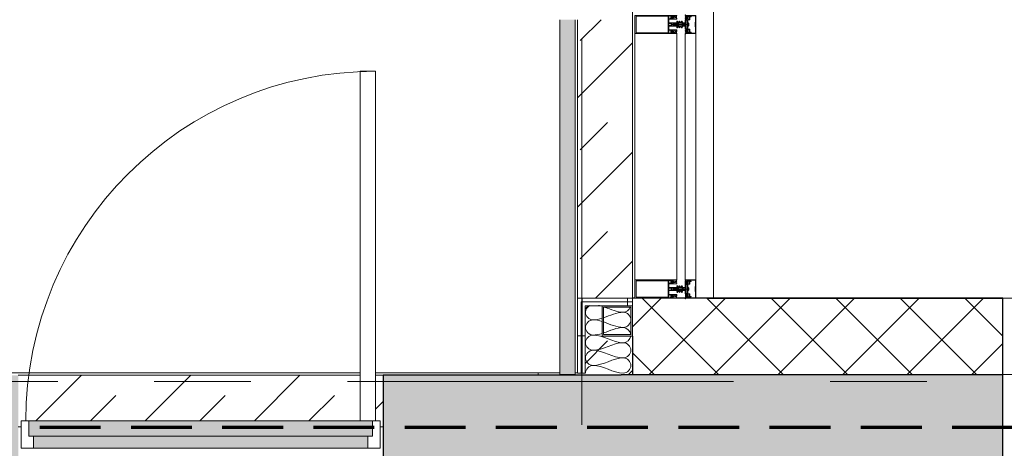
# Model space of a CAD drawing. Header units: millimetres. Extents: x -2764 to 55441, y -2158 to 22251.
# Tile 50 of 70: x 28151 to 31389, y 7280 to 8690. Entities that reach past the tile are written whole.
import ezdxf

# ---------------------------------------------------------------- set-up
doc = ezdxf.new("R2010")
doc.units = ezdxf.units.MM
doc.linetypes.add('EST_Dash_2_1_', pattern=[300, 200, -100])
doc.linetypes.add('Grid Line 1_2_', pattern=[2222.5, 1270, -317.5, 317.5, -317.5])
for name, color, linetype, lineweight in [('_Beyond_', 7, 'Continuous', 9), ('Common Edges', 7, 'Continuous', 9), ('Curtain Panels', 7, 'Continuous', 9), ('Curtain Panels-1', 7, 'Continuous', 18), ('Curtain Wall Mullions', 7, 'Continuous', 9), ('Detail Items', 7, 'Continuous', 9), ('Doors', 7, 'Continuous', 9), ('Doors-2', 7, 'Continuous', 18), ('Generic Models', 7, 'Continuous', 9), ('Grids-1', 7, 'Grid Line 1_2_', 9), ('Insulation Batting Lines', 7, 'Continuous', 9), ('Plan Swing', 7, 'Continuous', 9), ('Railings', 7, 'Continuous', 9), ('Rails', 7, 'Continuous', 9), ('Thin Lines', 7, 'Continuous', 9), ('Walls', 7, 'Continuous', 9), ('Walls-1', 7, 'Continuous', 25)]:
    doc.layers.add(name, color=color, linetype=linetype, lineweight=lineweight)
for name, color, linetype, lineweight, true_color in [('Color Fill-1', 7, 'Continuous', 9, 0xba7474), ('Color Fill-2', 9, 'Continuous', 9, 0x808080), ('Cut Pattern-2', 7, 'Continuous', 9, 0x787878), ('Cut Pattern-4', 9, 'Continuous', 9, 0x808080), ('Detail Items-2', 9, 'Continuous', 9, 0x808080), ('Doors-1', 7, 'Continuous', 9, 0x7da2b7), ('Railings-1', 7, 'Continuous', 9, 0xbd9e5e), ('SMA_Tuletõkkesektsioon', 1, 'EST_Dash_2_1_', 70, 0xff0000)]:
    doc.layers.add(name, color=color, linetype=linetype, lineweight=lineweight, true_color=true_color)
pattern_1 = [(0, (0, 0), (0, 150), []), (90, (0, 0), (-150, 9e-15), [])]

# ---------------------------------------------------------------- blocks, each defined once
blk = doc.blocks.new('SMA_D01_ 1-poolne - SU-P-08 - 1200x2100 EI 3 korrus-2306347-3 Korruse põrandate  plaan')
at = {"layer": 'Doors-1'}
for points in [[(565, -40), (565, 10), (-565, 10), (-565, -40), (550, -40)], [(-7.9, -80), (550, -80), (550, -40), (-550, -40), (-550, -80), (-538, -80)]]:
    blk.add_hatch(color=256, dxfattribs=at).paths.add_polyline_path(points, flags=0)
at = {"layer": 'Doors'}
for p, q in [((525, 10), (-565, 10)), ((-550, -40), (550, -40)), ((550, -80), (-550, -80))]:
    blk.add_line(p, q, dxfattribs=at)
at = {"layer": 'Doors-2'}
for p, q in [((575, 1160), (525, 1160)), ((525, 1160), (525, 10)), ((575, 10), (575, 1160)), ((-565, 10), (-590, 10)), ((-590, 10), (-590, -80)), ((-565, -40), (-565, 10)), ((525, 10), (575, 10)), ((565, 10), (565, -40)), ((590, 10), (575, 10)), ((590, -80), (590, 10)), ((-550, -40), (-565, -40)), ((-550, -80), (-550, -40)), ((565, -40), (550, -40)), ((550, -40), (550, -80)), ((-590, -80), (-550, -80)), ((550, -80), (590, -80))]:
    blk.add_line(p, q, dxfattribs=at)
at = {"layer": 'Plan Swing'}
blk.add_arc((575, 10), 1150, 90, 180, dxfattribs=at)
blk = doc.blocks.new('System Panel - Glazed-1985320-3 Korruse põrandate  plaan')
at = {"layer": 'Curtain Panels-1'}
for p, q in [((405, 28), (-405, 28)), ((-405, 0), (405, 0))]:
    blk.add_line(p, q, dxfattribs=at)
blk = doc.blocks.new('Rectangular Mullion - HI_CovCap-30mm_Mull-125mm-V8-3 Korruse põrandate  plaan')
at = {"layer": 'Detail Items'}
for p, q in [((-30, 164.5), (-30, 151)), ((28.5, 166), (-28.5, 166)), ((30, 151), (30, 164.5)), ((-30, 157.9), (-30, 58.6)), ((-26.9, 157.9), (-26.9, 58.6)), ((26.9, 157.9), (26.9, 58.6)), ((30, 157.9), (30, 58.6)), ((-27.3, 40.8), (-27.9, 40.8)), ((-27.9, 40.2), (-26.6, 40.2)), ((-26.8, 44.5), (-27.6, 43.5)), ((-27.3, 39.6), (-27.6, 39.1)), ((-27.2, 46.3), (-26.2, 47.4)), ((-26.2, 42.9), (-26.2, 41.7)), ((-26.2, 32.6), (-26.2, 35.6)), ((-26.1, 39.6), (-26.1, 39.8)), ((-24.5, 43.4), (-25.7, 43.4)), ((-25.7, 41.2), (-25.4, 41.2)), ((-25.5, 39.5), (-25.7, 39.4)), ((-25.5, 47.7), (-22.1, 47.7)), ((-25.2, 41.3), (-24.2, 43)), ((-22.7, 44), (-25, 44)), ((-25, 39.2), (-25, 39.3)), ((-24.3, 39.2), (-24.5, 39.1)), ((-24.2, 37.6), (-23.4, 37.6)), ((-23.8, 39), (-23.9, 39.2)), ((-23.4, 43), (-22.4, 41.3)), ((-23.2, 39.2), (-23.3, 39.1)), ((-21.9, 43.4), (-23.1, 43.4)), ((-22.6, 39.2), (-22.7, 39.3)), ((-22.2, 41.2), (-21.9, 41.2)), ((-22, 39.6), (-22.1, 39.4)), ((-21.5, 39.7), (-21.6, 39.7)), ((-21.4, 47.4), (-20.4, 46.3)), ((-21.4, 41.7), (-21.4, 42.9)), ((-21.4, 35.6), (-21.4, 32.6)), ((-20, 43.5), (-20.8, 44.5)), ((-19.6, 40.8), (-20.3, 40.8)), ((-17.6, 41.5), (-17.6, 53.5)), ((-17.1, 54), (-6.5, 54)), ((-5, 52.5), (-5, 25.5)), ((-3.2, 53.5), (-3.2, 46.1)), ((2.7, 54), (-2.7, 54)), ((-2.7, 45.6), (2.7, 45.6)), ((-1.9, 34.5), (-2.1, 32.8)), ((-0.9, 36.5), (-1.7, 35.1)), ((-1.3, 33.7), (-1.3, 33.8)), ((-1.1, 34.5), (-0.4, 35.6)), ((-0.6, 32.5), (-0.6, 32.4)), ((0.8, 33), (-0.1, 33)), ((0, -6.9), (0, 47.3)), ((0.4, 35.6), (1.1, 34.5)), ((1.7, 35.1), (0.9, 36.5)), ((1.3, 33.8), (1.3, 33.7)), ((2.1, 32.8), (1.9, 34.5)), ((3.2, 46.1), (3.2, 53.5)), ((5, 25.5), (5, 52.5)), ((6.5, 54), (17.1, 54)), ((17.6, 53.5), (17.6, 41.5)), ((19.6, 40.8), (20.3, 40.8)), ((20, 43.5), (20.8, 44.5)), ((20.4, 46.3), (21.4, 47.4)), ((21.4, 41.7), (21.4, 42.9)), ((21.4, 39.7), (21.6, 39.7)), ((21.4, 35.6), (21.4, 32.6)), ((21.9, 43.4), (23.1, 43.4)), ((22.2, 41.2), (21.9, 41.2)), ((22, 39.6), (22.1, 39.4)), ((22.1, 47.7), (25.5, 47.7)), ((23.4, 43), (22.4, 41.3)), ((22.6, 44), (24.9, 44)), ((22.6, 39.2), (22.7, 39.3)), ((23.1, 39.2), (23.2, 39.1)), ((24.2, 37.6), (23.4, 37.6)), ((23.8, 39), (23.8, 39.2)), ((25.2, 41.3), (24.2, 43)), ((24.3, 39.2), (24.5, 39.1)), ((24.5, 43.4), (25.7, 43.4)), ((25, 39.2), (25, 39.3)), ((25.7, 41.2), (25.4, 41.2)), ((25.5, 39.5), (25.7, 39.4)), ((26.1, 39.6), (26.1, 39.8)), ((26.2, 47.4), (27.2, 46.3)), ((26.2, 42.9), (26.2, 41.7)), ((26.2, 32.6), (26.2, 35.6)), ((27.9, 40.2), (26.6, 40.2)), ((26.8, 44.5), (27.6, 43.5)), ((27.3, 40.8), (27.9, 40.8)), ((27.3, 39.6), (27.5, 39.1)), ((-29.8, 29.2), (-28.5, 29.2)), ((-29.8, 28.3), (-29.8, 28.2)), ((-29.6, 28), (-28.9, 28)), ((-28.6, 28.9), (-29.2, 28.9)), ((-28.1, 29.3), (-25.9, 30.3)), ((-22.4, 31.6), (-25.2, 31.6)), ((-23.4, 29), (-23, 28.1)), ((-22.5, 28.1), (-22, 29)), ((-21.3, 29), (-20.8, 28.1)), ((-20.2, 28.1), (-19.8, 29)), ((-19, 29), (-18.6, 28.1)), ((-7.8, 16.2), (-10.4, 17.8)), ((-7.6, 8.9), (-10.4, 10.5)), ((-7.8, 23.5), (-10.3, 25)), ((-9.1, 27.2), (-5.7, 25.2)), ((-9.1, 19.9), (-8.3, 19.4)), ((-9.1, 12.6), (-8.3, 12.1)), ((-7.5, 19.8), (-7.5, 23.1)), ((-7.5, 12.6), (-7.5, 15.8)), ((-5.9, 8.8), (-7.4, 8.8)), ((-5.4, 9.3), (-5.4, 24.8)), ((-5, 1), (-5, 6.7)), ((-4.5, 25), (-3.5, 25)), ((-2.7, 8.4), (-4, 8.4)), ((-3.9, 22), (-3.9, 11)), ((-3.7, 1.7), (-3.7, 6)), ((-3.4, 22.5), (3.4, 22.5)), ((3.4, 10.5), (-3.4, 10.5)), ((-3.3, 23.5), (-1.9, 23.5)), ((-2.7, 7), (-2.1, 7)), ((-2.2, 31), (-2.5, 30.9)), ((-2.5, 30.5), (-2.3, 30.4)), ((-1.7, 9), (-2, 8.7)), ((-1.7, 23.7), (-1.7, 24.9)), ((-1.4, 24.5), (-1.4, 24)), ((-1.4, 7.3), (-0.7, 8)), ((-1.3, 31.1), (0.7, 31.1)), ((0.3, 26.2), (-1.1, 26.2)), ((-1.1, 23.8), (-0.5, 24.2)), ((0.4, 25), (0.2, 25)), ((0.3, 25.3), (0.6, 25.5)), ((0.5, 24.2), (1.4, 23.6)), ((0.6, 32.3), (0.9, 32.3)), ((1, 31.8), (0.7, 32.1)), ((0.7, 8), (1.4, 7.3)), ((2, 8.7), (1.7, 9)), ((1.9, 23.5), (3.3, 23.5)), ((2.1, 7), (2.7, 7)), ((2.4, 30.9), (2.2, 31)), ((2.2, 30.4), (2.4, 30.5)), ((3.3, 8.4), (2.7, 8.4)), ((3.5, 25), (4.5, 25)), ((3.7, 6), (3.7, 1.7)), ((3.9, 11), (3.9, 22)), ((4.3, 22.5), (4.3, 9.4)), ((5.4, 24.8), (5.4, 9.3)), ((5.6, 25.2), (9.1, 27.2)), ((7.4, 8.8), (5.9, 8.8)), ((7.5, 23.1), (7.5, 19.8)), ((7.5, 15.8), (7.5, 12.6)), ((10.4, 10.5), (7.6, 8.9)), ((10.3, 25), (7.7, 23.5)), ((10.4, 17.8), (7.7, 16.2)), ((8.2, 19.4), (9.1, 19.9)), ((8.2, 12.1), (9.1, 12.6)), ((19, 29), (18.5, 28.1)), ((20.2, 28.1), (19.7, 29)), ((21.2, 29), (20.7, 28.1)), ((22.4, 28.1), (21.9, 29)), ((22.4, 31.6), (25.2, 31.6)), ((23.4, 29), (23, 28.1)), ((28.1, 29.3), (25.9, 30.3)), ((29.8, 29.2), (28.5, 29.2)), ((28.5, 28.9), (29.2, 28.9)), ((29.6, 28), (28.9, 28)), ((29.8, 28.3), (29.8, 28.2)), ((-31, 0), (-31.9, 0)), ((-26.5, -14.6), (-28.4, -10.3)), ((-25.4, -15.9), (-28.2, -15.9)), ((-26.8, -0.2), (-27.6, -1.7)), ((-26.3, -10.9), (-25.6, -12.5)), ((-25.7, -1), (-26.2, -0.2)), ((-16, -14.9), (-26, -14.9)), ((-23.8, -4.2), (-25.1, -4.2)), ((-25.1, -4.8), (-24.5, -4.8)), ((-24.6, -0.2), (-25, -1)), ((-24.8, -3.1), (-24.5, -3.6)), ((-24.8, -7.5), (-24, -8.5)), ((-24.6, -13.1), (-18, -13.1)), ((-23.5, -1), (-24, -0.2)), ((-23.4, -6.9), (-23.4, -5.7)), ((-23.3, -3.8), (-23.3, -3.6)), ((-22.4, -0.2), (-22.9, -1)), ((-22.9, -3.4), (-22.7, -3.5)), ((-22.9, -5.2), (-22.6, -5.2)), ((-21.7, -7.4), (-22.9, -7.4)), ((-22.4, -5.4), (-21.4, -7)), ((-22.2, -3.3), (-22.2, -3.2)), ((-22.2, -8), (-19.8, -8)), ((-21.3, -1), (-21.8, -0.2)), ((-21.7, -3.1), (-21.5, -3.2)), ((-21, -3.2), (-21, -3)), ((-20.2, -0.2), (-20.7, -1)), ((-20.6, -7), (-19.6, -5.4)), ((-20.5, -3.1), (-20.4, -3.2)), ((-19.1, -7.4), (-20.3, -7.4)), ((-19.9, -3.3), (-19.8, -3.2)), ((-19.1, -1), (-19.6, -0.2)), ((-19.4, -5.2), (-19.1, -5.2)), ((-19.3, -3.4), (-19.2, -3.6)), ((-18.8, -3.7), (-18.7, -3.7)), ((-18.6, -5.7), (-18.6, -6.9)), ((-18, -0.2), (-18.5, -1)), ((-18, -8.5), (-17.2, -7.5)), ((-17.5, -4.8), (-16.8, -4.8)), ((-17, -1), (-17.4, -0.2)), ((-15.7, -0.2), (-16.2, -1)), ((-14.4, -8.4), (-15.5, -14.5)), ((-5.2, -8.2), (-14.1, -8.2)), ((-0.2, -8.2), (-4.8, -8.2)), ((-4.1, -10.4), (4.1, -10.4)), ((-3.7, 0), (-4, 0)), ((2.3, -11.9), (-2.3, -11.9)), ((4.8, -8.2), (0.3, -8.2)), ((4, 0), (3.6, 0)), ((14.1, -8.2), (5.2, -8.2)), ((15.5, -14.5), (14.4, -8.4)), ((15.7, -0.2), (16.2, -1)), ((26, -14.9), (16, -14.9)), ((17.5, -4.8), (16.8, -4.8)), ((17, -1), (17.4, -0.2)), ((18, -8.5), (17.2, -7.5)), ((18, -0.2), (18.5, -1)), ((18, -13.1), (24.6, -13.1)), ((18.6, -5.7), (18.6, -6.9)), ((18.8, -3.7), (18.7, -3.7)), ((19.1, -1), (19.6, -0.2)), ((19.4, -5.2), (19.1, -5.2)), ((19.1, -7.4), (20.3, -7.4)), ((19.3, -3.4), (19.2, -3.6)), ((20.6, -7), (19.6, -5.4)), ((19.9, -3.3), (19.8, -3.2)), ((22.2, -8), (19.8, -8)), ((20.2, -0.2), (20.7, -1)), ((20.5, -3.1), (20.4, -3.2)), ((21, -3.2), (21, -3)), ((21.3, -1), (21.8, -0.2)), ((22.4, -5.4), (21.4, -7)), ((21.7, -3.1), (21.5, -3.2)), ((21.7, -7.4), (22.9, -7.4)), ((22.2, -3.3), (22.2, -3.2)), ((22.4, -0.2), (22.9, -1)), ((22.9, -5.2), (22.6, -5.2)), ((22.9, -3.4), (22.7, -3.5)), ((23.3, -3.8), (23.3, -3.6)), ((23.4, -6.9), (23.4, -5.7)), ((23.5, -1), (24, -0.2)), ((23.8, -4.2), (25.1, -4.2)), ((24.8, -7.5), (24, -8.5)), ((24.8, -3.1), (24.5, -3.6)), ((25.1, -4.8), (24.5, -4.8)), ((24.6, -0.2), (25, -1)), ((28.2, -15.9), (25.4, -15.9)), ((25.6, -12.5), (26.3, -10.9)), ((25.7, -1), (26.2, -0.2)), ((28.4, -10.3), (26.5, -14.6)), ((26.8, -0.2), (27.6, -1.7)), ((31, 0), (31.9, 0)), ((-23.7, -33.7), (-27.7, -33.7)), ((-27.5, -35), (27.5, -35)), ((27.7, -33.7), (23.7, -33.7))]:
    blk.add_line(p, q, dxfattribs=at)
at = {"layer": 'Detail Items', "flags": 128}
for points in [[(26.9, 151), (26.9, 161.7), (-26.9, 161.7), (-26.9, 151)], [(-30, 61), (-30, 41), (-28.1, 41), (-27.3, 41.8), (-27.3, 42.4), (-28.5, 42.4), (-28.5, 45.1), (-24.1, 45.1)], [(-28.5, 40.8), (-30, 40.8), (-30, 29.4)], [(-24.1, 54), (-28.5, 54), (-28.5, 48.3), (-27.3, 48.3), (-27.3, 47.7), (-28, 47.1)], [(-27.5, 43.1), (-27, 42.8), (-27, 42.7)], [(-26.9, 61), (-26.9, 56.3), (26.9, 56.3), (26.9, 61)], [(-19.7, 47.1), (-20.3, 47.7), (-20.3, 48.3), (-19.1, 48.3), (-19.1, 54), (-23.6, 54)], [(-23.6, 45.1), (-19.1, 45.1), (-19.1, 42.4), (-20.3, 42.4), (-20.3, 41.8), (-19.5, 41), (-18.1, 41)], [(-21.1, 40.2), (-19.8, 40.1), (-21, 40.1), (-21, 39.9)], [(-20.6, 42.7), (-20.6, 42.8), (-20.1, 43.1)], [(-18, 28.1), (-17.6, 28.9), (-17.6, 40.8), (-19, 40.8)], [(-2.5, 26), (-2.5, 26.9), (-2, 27.2), (-2, 28.5), (-2.5, 28.7), (-2, 29), (-2, 30.3), (-2.5, 30.5), (-2, 30.8), (-2, 32.1), (-2.5, 32.3), (-2, 32.6), (-2, 33.9), (-2.5, 34.1), (-2, 34.4), (-2, 35.7), (-2.5, 35.9), (-2, 36.2), (-2, 37.5), (-2.5, 37.7), (-2, 38), (-2, 39.3), (-2.5, 39.5), (-2, 39.8), (-2, 40.8), (-0.9, 42.8)], [(0.9, 42.8), (2, 40.8), (2, 38.9), (2.5, 38.6), (2, 38.3), (2, 37.1), (2.5, 36.8), (2, 36.5), (2, 35.3), (2.5, 35), (2, 34.7), (2, 33.5), (2.5, 33.2), (2, 32.9), (2, 31.7), (2.5, 31.4), (2, 31.1), (2, 29.9), (2.5, 29.6), (2, 29.3), (2, 28.1), (2.5, 27.8), (2, 27.5), (2, 26.3), (2.5, 26)], [(18, 28.1), (17.6, 28.9), (17.6, 40.8), (18.9, 40.8)], [(18.1, 41), (19.5, 41), (20.3, 41.8), (20.3, 42.4), (19.1, 42.4), (19.1, 45.1), (23.5, 45.1)], [(23.5, 54), (19.1, 54), (19.1, 48.3), (20.3, 48.3), (20.3, 47.7), (19.6, 47.1)], [(21, 40.2), (19.7, 40.1), (21, 40.1), (21, 39.9)], [(20.6, 42.7), (20.6, 42.8), (20.1, 43.1)], [(24, 45.1), (28.5, 45.1), (28.5, 42.4), (27.3, 42.4), (27.3, 41.8), (28.1, 41), (30, 41), (30, 61)], [(27.9, 47.1), (27.3, 47.7), (27.3, 48.3), (28.5, 48.3), (28.5, 54), (24, 54)], [(27.5, 43.1), (27, 42.8), (27, 42.7)], [(28.5, 40.8), (30, 40.8), (30, 29.4)], [(-3.4, 25), (-5, 25), (-5, 9.1)], [(-4.5, 9), (-4.3, 11), (-4.3, 22.5)], [(-2.7, 1), (-2.7, 1.4), (-3.4, 1.4)], [(-1.6, 25.3), (-1.2, 25.6), (-0.2, 25.7), (-0.4, 25.6), (-1.3, 24.8)], [(-0.4, 32), (0.1, 31.7), (-1.2, 31.6)], [(-0.1, 25.3), (-0.1, 25.4), (0, 25.4)], [(0.4, 31.8), (0.4, 31.9), (0.4, 32.1)], [(3.4, 1.4), (2.6, 1.4), (2.6, 1)], [(5, 1), (5, 25), (3.4, 25)], [(-27.7, -8.7), (-28.9, -5), (-30, -5), (-30, -32.5)], [(-29.8, -2.1), (-29.8, -4.8), (-25.7, -4.8)], [(-28.7, -15.4), (-28.7, -12.6), (-28.4, -11.5), (-28.4, -10.2)], [(-28.7, -32.7), (-28.7, -17.2), (-26.2, -17.2), (-26.2, -19.7), (-24.9, -19.7), (-24.9, -16.4)], [(-27.5, -8.7), (-28.5, -5), (-25.3, -5), (-24.5, -5.8), (-24.5, -6.4), (-26.4, -6.4), (-25.6, -9.3)], [(-24.2, -6.7), (-24.2, -6.8), (-24.7, -7.1)], [(-17, -4.2), (-18.2, -4.2), (-18.2, -3.9), (-16.9, -4.1)], [(-17.3, -7.1), (-17.8, -6.8), (-17.8, -6.7)], [(-17, -12.3), (-16, -6.4), (-17.5, -6.4), (-17.5, -5.8), (-16.7, -5), (16.7, -5), (17.5, -5.8), (17.5, -6.4), (16, -6.4), (17, -12.3)], [(-16.2, -4.8), (-14.8, -4.8), (-14.8, -0.9), (-15.2, -0.2)], [(-14.7, -0.4), (-14.7, 0), (14.7, 0), (14.7, -0.4)], [(-5.2, -9.8), (-5.4, -8.2), (5.4, -8.2), (5.2, -9.8)], [(16.2, -4.8), (14.8, -4.8), (14.8, -0.9), (15.2, -0.2)], [(17, -4.2), (18.2, -4.2), (18.2, -3.9), (16.9, -4.1)], [(17.3, -7.1), (17.8, -6.8), (17.8, -6.7)], [(24.2, -6.7), (24.2, -6.8), (24.7, -7.1)], [(25.6, -9.3), (26.4, -6.4), (24.5, -6.4), (24.5, -5.8), (25.3, -5), (28.5, -5), (27.5, -8.7)], [(24.9, -16.4), (24.9, -19.7), (26.2, -19.7), (26.2, -17.2), (28.7, -17.2), (28.7, -32.7)], [(29.8, -2.1), (29.8, -4.8), (25.7, -4.8)], [(30, -32.5), (30, -5), (28.9, -5), (27.7, -8.7)], [(28.4, -10.2), (28.4, -11.5), (28.7, -12.6), (28.7, -15.4)]]:
    blk.add_lwpolyline(points, dxfattribs=at)
for points in [[(0, 37), (0, 35.9)], [(-14.7, -0.4), (14.7, -0.4), (14.7, -4.9), (-14.7, -4.9)]]:
    blk.add_lwpolyline(points, close=True, dxfattribs=at)
at = {"layer": 'Detail Items'}
for centre, radius, start, end in [((-28.5, 164.5), 1.5, 90, 180), ((28.5, 164.5), 1.5, 0, 90), ((-27.9, 39.5), 0.65, 90, 270), ((-28.2, 40.8), 0.3, 180, 0), ((-27.6, 46.7), 0.5, 135, 315), ((-27.9, 39.3), 0.4, 270, 330.0063), ((-27.4, 43.3), 0.3, 140.0103, 239.9951), ((-27.3, 41.1), 0.3, 270.9052, 359.9815), ((-26.4, 39.1), 1, 90.8272, 149.9977), ((-24, 41.9), 3.14, 165.4979, 194.5021), ((-26.2, 44), 0.8, 22.6156, 140.0033), ((-26.6, 39.7), 0.5, 54.9221, 90), ((-26.4, 39.7), 0.339, 3.0025, 90.8217), ((-23.8, 43.7), 4.4, 234.9221, 305.8412), ((-25.5, 46.7), 1, 90, 135), ((-25.7, 42.9), 0.5, 89.9899, 180.0101), ((-25.7, 41.7), 0.5, 179.9897, 270.0103), ((-24.2, 35.6), 2, 89.9974, 180.0026), ((-25.2, 32.6), 1, 179.9928, 270.0072), ((-25.8, 39.6), 0.272, 183.0147, 299.989), ((-25.3, 39.2), 0.316, 18.0033, 119.993), ((-25, 44.5), 0.5, 202.6224, 269.9997), ((-25.4, 41.5), 0.3, 269.9879, 330.0064), ((-24.7, 39.3), 0.3, 197.9991, 314.9995), ((-24.5, 43.1), 0.3, 329.9976, 90.0064), ((-24.1, 39), 0.316, 32.9896, 135.009), ((-23.8, 53.9), 0.25, 11.537, 168.463), ((-23.8, 45), 0.25, 11.537, 168.463), ((-23.5, 39.2), 0.3, 213.0015, 329.9997), ((-23.1, 43.1), 0.3, 89.9987, 209.9973), ((-23.4, 35.6), 2, 0.0021, 89.9979), ((-22.9, 39.1), 0.316, 48.0026, 149.9974), ((-22.7, 44.5), 0.5, 269.9988, 337.3791), ((-22.4, 39.4), 0.3, 227.9972, 345.0045), ((-22.2, 41.5), 0.3, 209.995, 270.0107), ((-22.4, 32.6), 1, 270.0013, 359.9987), ((-21.5, 44), 0.8, 40.0031, 157.3772), ((-22.1, 46.7), 1, 45, 90), ((-21.7, 39.5), 0.3, 63.0032, 164.9985), ((-21.9, 42.9), 0.5, 0.0092, 89.9908), ((-21.9, 41.7), 0.5, 270.009, 359.991), ((-21.3, 39.9), 0.3, 243.009, 359.9888), ((-21.1, 39.9), 0.3, 90, 125.8412), ((-23.7, 41.9), 3.14, 346.8025, 14.483), ((-20.3, 41.1), 0.3, 166.8025, 270), ((-20, 46.7), 0.5, 225, 45), ((-20.3, 43.3), 0.3, 299.9983, 40.0113), ((-19.8, 40.5), 0.33, 270, 54.9099), ((-19.8, 40.6), 0.5, 269.9912, 352.8263), ((-19, 40.5), 0.3, 90.003, 172.8115), ((-18.1, 41.5), 0.5, 270, 0), ((-17.1, 53.5), 0.5, 90, 180), ((-6.5, 52.5), 1.5, 360, 90), ((-2.7, 53.5), 0.5, 90, 180), ((-2.7, 46.1), 0.5, 180, 270), ((17.7, 30.3), 20, 173, 178.0497), ((-0.4, 34.3), 1.5, 150, 173), ((46.5, 30.3), 48, 176, 178.2341), ((0.3, 33.7), 1.6, 150, 176), ((0, 42.3), 1, 30, 150), ((0, 36), 1, 90.0286, 150), ((-0.1, 32.5), 0.5, 90, 180), ((-0.1, 32.4), 0.5, 180, 240), ((0, 35.4), 0.5, 90.0573, 150), ((0, 36), 1, 30, 89.9714), ((0, 35.4), 0.5, 30, 89.9427), ((0.8, 33.5), 0.5, 270, 3.8302), ((-0.3, 33.7), 1.6, 4, 30), ((-46.6, 30.3), 48, 3.8302, 4), ((0.4, 34.3), 1.5, 7, 30), ((-17.8, 30.3), 20, 1.9503, 7), ((2.7, 53.5), 0.5, 0, 90), ((2.7, 46.1), 0.5, 270, 0), ((6.5, 52.5), 1.5, 90, 180), ((17.1, 53.5), 0.5, 0, 90), ((18.1, 41.5), 0.5, 180, 270), ((18.9, 40.5), 0.3, 7.1885, 89.997), ((19.7, 40.6), 0.5, 187.1737, 270.0088), ((20, 46.7), 0.5, 135, 315), ((19.8, 40.5), 0.33, 125.0901, 270), ((20.2, 43.3), 0.3, 139.9887, 240.0017), ((20.3, 41.1), 0.3, 270, 13.1975), ((23.6, 41.9), 3.14, 165.517, 193.1975), ((21.4, 44), 0.8, 22.6228, 139.9969), ((21, 39.9), 0.3, 54.1588, 90), ((21.3, 39.9), 0.3, 180.0112, 296.991), ((23.8, 43.7), 4.4, 234.1588, 305.0779), ((22.1, 46.7), 1, 90, 135), ((21.9, 42.9), 0.5, 90.0092, 179.9908), ((21.9, 41.7), 0.5, 180.009, 269.991), ((23.4, 35.6), 2, 90.0021, 179.9979), ((22.4, 32.6), 1, 180.0013, 269.9987), ((21.7, 39.5), 0.3, 15.0015, 116.9968), ((22.4, 39.4), 0.3, 194.9955, 312.0028), ((22.6, 44.5), 0.5, 202.6209, 270.0012), ((22.2, 41.5), 0.3, 269.9893, 330.005), ((22.9, 39.1), 0.316, 30.0026, 131.9974), ((23.1, 43.1), 0.3, 330.0027, 90.0013), ((23.5, 39.2), 0.3, 210.0003, 326.9985), ((23.8, 53.9), 0.25, 11.537, 168.463), ((23.8, 45), 0.25, 11.537, 168.463), ((24.1, 39), 0.316, 44.991, 147.0104), ((24.5, 43.1), 0.3, 89.9936, 210.0024), ((24.2, 35.6), 2, 359.9974, 90.0026), ((24.7, 39.3), 0.3, 225.0005, 342.0009), ((24.9, 44.5), 0.5, 270.0003, 337.3776), ((25.3, 39.2), 0.316, 60.007, 161.9967), ((25.4, 41.5), 0.3, 209.9936, 270.0121), ((25.2, 32.6), 1, 269.9928, 0.0072), ((26.1, 44), 0.8, 39.9967, 157.3844), ((25.5, 46.7), 1, 45, 90), ((25.7, 42.9), 0.5, 359.9899, 90.0101), ((25.7, 41.7), 0.5, 269.9897, 0.0103), ((25.8, 39.6), 0.272, 240.011, 356.9853), ((26.4, 39.7), 0.339, 89.1783, 176.9975), ((26.6, 39.7), 0.5, 90, 125.0779), ((26.4, 39.1), 1, 30.0023, 89.1728), ((24, 41.9), 3.14, 345.4979, 14.5021), ((27.3, 41.1), 0.3, 180.0185, 269.0948), ((27.6, 46.7), 0.5, 225, 45), ((27.3, 43.3), 0.3, 300.0049, 39.9897), ((27.9, 39.3), 0.4, 209.9937, 270), ((28.2, 40.8), 0.3, 180, 0), ((27.9, 39.5), 0.65, 270, 90), ((-29.8, 29.4), 0.2, 180.0083, 269.9961), ((-29.2, 28.3), 0.6, 89.9898, 180.0124), ((-29.6, 28.2), 0.2, 179.962, 270.0227), ((-28.9, 38.7), 10.7, 270.0006, 296.6602), ((-28.6, 35.2), 6.3, 270.0004, 298.0721), ((-28.5, 30.2), 1, 270.0045, 293.9938), ((-25.8, 29.9), 0.35, 298.0748, 113.9984), ((-23.9, 28.7), 0.51, 31.8069, 116.6614), ((-22.7, 28.3), 0.3, 209.9964, 330.0036), ((-21.6, 28.8), 0.41, 29.9985, 150.0015), ((-20.5, 28.3), 0.3, 209.9964, 330.0036), ((-19.4, 28.8), 0.41, 30.0052, 149.9948), ((-18.3, 28.3), 0.3, 209.9964, 330.0036), ((-9.7, 26.1), 1.3, 154.4117, 240), ((-9.8, 18.8), 1.2, 150, 240), ((-9.8, 11.5), 1.2, 150, 240), ((-9.7, 26), 1.3, 60, 150), ((-9.7, 18.8), 1.3, 60, 150), ((-9.7, 11.5), 1.3, 60, 150), ((-8, 19.8), 0.5, 240, 0), ((-8, 12.6), 0.5, 240, 0), ((-8, 23.1), 0.5, 0, 60), ((-8, 15.8), 0.5, 0, 60), ((-7.4, 9.3), 0.5, 240, 270), ((-5.9, 9.3), 0.5, 270, 0), ((-5.9, 24.8), 0.5, 360, 60), ((-4.5, 25.5), 0.5, 180, 270), ((-4, 9.1), 1, 180, 216.8699), ((-4, 6.7), 1, 143.1301, 180), ((-4, 1), 1, 180, 270), ((-5.6, 7.9), 1, 323.1301, 36.8699), ((-4, 8.9), 0.5, 174, 270), ((-3.3, 22.5), 1, 90, 180), ((-3.4, 22), 0.5, 90, 180), ((-3.4, 11), 0.5, 180, 270), ((-2.7, 6), 1, 90, 180), ((-3.4, 1.7), 0.3, 180, 270), ((-3.7, 1), 1, 270, 0), ((-3.5, 26), 1, 270, 0), ((-3.4, 26.5), 1.5, 270, 10.22), ((-2.7, 9.4), 1, 270, 315), ((-2.4, 30.7), 0.2, 120, 240), ((17.7, 30.3), 20, 179.7236, 190.22), ((-2.1, 8), 1, 270, 315), ((-1.9, 23.7), 0.2, 270, 0), ((-1.2, 24.9), 0.5, 135, 180), ((0, 7.3), 2.4, 45, 135), ((-1.3, 30.9), 0.2, 90, 179.3132), ((46.5, 30.3), 48, 179.3132, 184.7125), ((-1.2, 31.8), 0.2, 178.2341, 270), ((-0.9, 24.5), 0.5, 135, 180), ((-1.2, 24), 0.2, 180, 300), ((-1.1, 26.4), 0.2, 184.7125, 270), ((-1, 25.5), 0.2, 90, 135), ((0, 7.3), 1, 45, 135), ((-0.4, 25.4), 0.2, 90, 135), ((0, 23.3), 1, 60, 120), ((-0.3, 25.4), 0.2, 360, 90), ((-0.2, 25.5), 0.2, 360, 90), ((0.2, 25.3), 0.3, 180, 270), ((0.2, 25.4), 0.2, 180, 315), ((0.2, 31.9), 0.2, 240, 0), ((0.2, 31.8), 0.2, 270, 0), ((0.3, 25.8), 0.4, 315, 90), ((0.6, 32.1), 0.2, 90, 180), ((0.6, 31.9), 0.2, 45, 180), ((0.4, 25.8), 0.8, 270, 354.4962), ((0.7, 31.5), 0.4, 270, 45), ((0.9, 31.8), 0.5, 1.777, 90), ((-46.6, 30.3), 48, 354.4962, 1.777), ((1.9, 24.5), 1, 240, 270), ((2.1, 8), 1, 225, 270), ((-17.8, 30.3), 20, 349.78, 0.2764), ((3.4, 26.5), 1.5, 169.78, 270), ((2.7, 9.4), 1, 225, 270), ((2.3, 30.7), 0.2, 300, 60), ((3.5, 26), 1, 180, 270), ((3.6, 1), 1, 180, 270), ((2.7, 6), 1, 360, 90), ((3.3, 22.5), 1, 360, 90), ((3.3, 9.4), 1, 270, 0), ((3.4, 22), 0.5, 360, 90), ((3.4, 11), 0.5, 270, 0), ((3.4, 1.7), 0.3, 270, 0), ((4, 1), 1, 270, 0), ((4.5, 25.5), 0.5, 270, 360), ((5.9, 24.8), 0.5, 120, 180), ((5.9, 9.3), 0.5, 180, 270), ((7.4, 9.3), 0.5, 270, 300), ((8, 23.1), 0.5, 120, 180), ((8, 19.8), 0.5, 180, 300), ((8, 15.8), 0.5, 120, 180), ((8, 12.6), 0.5, 180, 300), ((9.7, 26), 1.3, 30, 120), ((9.7, 18.8), 1.3, 30, 120), ((9.7, 11.5), 1.3, 30, 120), ((9.7, 26.1), 1.3, 300, 25.5883), ((9.8, 18.8), 1.2, 300, 30), ((9.8, 11.5), 1.2, 300, 30), ((18.3, 28.3), 0.3, 209.9964, 330.0036), ((19.4, 28.8), 0.41, 30.0052, 149.9948), ((20.5, 28.3), 0.3, 209.9964, 330.0036), ((21.6, 28.8), 0.41, 29.9985, 150.0015), ((22.7, 28.3), 0.3, 209.9964, 330.0036), ((23.9, 28.7), 0.51, 63.3386, 148.1931), ((28.9, 38.7), 10.7, 243.3398, 269.9994), ((25.7, 29.9), 0.35, 66.0016, 241.9252), ((28.5, 35.2), 6.3, 241.9279, 269.9996), ((28.5, 30.2), 1, 246.0062, 269.9955), ((29.2, 28.3), 0.6, 359.9876, 90.0102), ((29.6, 28.2), 0.2, 269.9773, 0.038), ((29.8, 29.4), 0.2, 270.0039, 359.9917), ((-31.9, -0.3), 0.3, 89.9022, 261.6433), ((-32.3, -3.4), 2.86, 27.5921, 81.6433), ((-31, -2), 2, 80.4545, 89.9022), ((-31.1, -2.9), 2.91, 25.3637, 80.4545), ((-28.2, -15.4), 0.5, 179.9719, 270.0272), ((-28.1, -1.4), 0.5, 205.3637, 330.1649), ((-27.9, -10.1), 0.6, 98.4417, 205), ((-27.6, -10.2), 0.8, 121.4994, 180), ((-28.4, -8.9), 0.674, 301.4994, 19.3465), ((-28.1, -8.9), 0.6, 278.4417, 15), ((-26.5, -0.3), 0.3, 30.7154, 150.1649), ((-26, -14.4), 0.5, 205, 270), ((-25.8, -10.6), 0.6, 108.8192, 205), ((-26.2, -9.5), 0.6, 288.8192, 15), ((-25.4, -0.8), 0.417, 215.132, 324.868), ((-25.1, -3.5), 0.65, 90, 270), ((-25.4, -4.8), 0.3, 0, 180), ((-24.6, -12.1), 1, 205, 270), ((-25.4, -16.4), 0.5, 359.9693, 90.0307), ((-25.1, -3.3), 0.4, 29.9937, 90), ((-24.5, -7.3), 0.3, 120.0049, 219.9897), ((-24.3, -0.3), 0.3, 30.5887, 149.5346), ((-23.6, -3.1), 1, 210.0023, 269.1728), ((-24.5, -5.1), 0.3, 0.0185, 89.0948), ((-21.2, -5.9), 3.14, 165.4979, 194.5021), ((-23.4, -8), 0.8, 219.9967, 337.3844), ((-23.8, -3.7), 0.5, 270, 305.0779), ((-23.6, -3.7), 0.339, 269.1783, 356.9975), ((-23.2, -0.8), 0.415, 215.012, 324.988), ((-21, -7.7), 4.4, 54.1588, 125.0779), ((-22.9, -5.7), 0.5, 89.9897, 180.0103), ((-22.9, -6.9), 0.5, 179.9899, 270.0101), ((-23, -3.6), 0.272, 60.011, 176.9853), ((-22.5, -3.2), 0.316, 240.007, 341.9967), ((-22.6, -5.5), 0.3, 29.9936, 90.0121), ((-22.2, -8.5), 0.5, 90.0003, 157.3776), ((-22.1, -0.3), 0.3, 30.1448, 149.5346), ((-21.9, -3.3), 0.3, 45.0005, 162.0009), ((-21.7, -7.1), 0.3, 269.9936, 30.0024), ((-21.3, -3), 0.316, 224.991, 327.0104), ((-21, -0.8), 0.43, 217.8436, 323.8234), ((-20.7, -3.2), 0.3, 30.0003, 146.9985), ((-20.3, -7.1), 0.3, 150.0027, 270.0013), ((-20.1, -3.1), 0.316, 210.0026, 311.9974), ((-19.9, -0.3), 0.3, 30.3449, 149.5346), ((-19.6, -3.4), 0.3, 14.9955, 132.0028), ((-19.8, -8.5), 0.5, 22.6209, 90.0012), ((-19.4, -5.5), 0.3, 89.9893, 150.005), ((-18.6, -8), 0.8, 202.6228, 319.9969), ((-18.9, -3.5), 0.3, 195.0015, 296.9968), ((-18.8, -0.8), 0.419, 215.4665, 324.6999), ((-19.1, -5.7), 0.5, 0.009, 89.991), ((-19.1, -6.9), 0.5, 270.0092, 359.9908), ((-18.5, -3.9), 0.3, 0.0112, 116.991), ((-18.2, -3.9), 0.3, 234.1588, 270), ((-17.7, -0.3), 0.3, 30.3446, 149.7685), ((-18, -12.1), 1, 270, 350), ((-17.5, -5.1), 0.3, 90, 193.1975), ((-20.8, -5.9), 3.14, 345.517, 13.1975), ((-17.4, -7.3), 0.3, 319.9887, 60.0017), ((-16.6, -0.8), 0.416, 206.9541, 331.568), ((-17, -4.5), 0.33, 305.0901, 90), ((-16.9, -4.6), 0.5, 7.1737, 90.0088), ((-16.2, -4.5), 0.3, 187.1885, 269.997), ((-16, -14.4), 0.5, 270, 350), ((-15.5, -0.3), 0.3, 29.7965, 150.132), ((-14.1, -8.5), 0.3, 90, 170), ((-5, -8.2), 0.256, 12.6804, 167.3196), ((-3.1, -9.2), 2.2, 193.9732, 242.7254), ((0.1, -2.7), 9.41, 243.7681, 255.5743), ((0, -8.2), 0.256, 12.6804, 167.3196), ((-0.1, -2.7), 9.4, 284.4213, 296.233), ((3.1, -9.2), 2.2, 297.272, 346.0293), ((5, -8.2), 0.256, 12.6804, 167.3196), ((14.1, -8.5), 0.3, 10, 90), ((15.5, -0.3), 0.3, 29.868, 150.2035), ((16, -14.4), 0.5, 190, 270), ((16.6, -0.8), 0.416, 208.432, 333.0459), ((16.2, -4.5), 0.3, 270.003, 352.8115), ((16.9, -4.6), 0.5, 89.9912, 172.8263), ((17, -4.5), 0.33, 90, 234.9099), ((18, -12.1), 1, 190, 270), ((17.4, -7.3), 0.3, 119.9983, 220.0113), ((17.7, -0.3), 0.3, 30.2315, 149.6554), ((17.5, -5.1), 0.3, 346.8025, 90), ((20.8, -5.9), 3.14, 166.8025, 194.483), ((18.6, -8), 0.8, 220.0031, 337.3772), ((18.5, -3.9), 0.3, 63.009, 179.9888), ((18.2, -3.9), 0.3, 270, 305.8412), ((21, -7.7), 4.4, 54.9221, 125.8412), ((18.8, -0.8), 0.419, 215.3001, 324.5335), ((19.1, -5.7), 0.5, 90.009, 179.991), ((19.1, -6.9), 0.5, 180.0092, 269.9908), ((18.9, -3.5), 0.3, 243.0032, 344.9985), ((19.6, -3.4), 0.3, 47.9972, 165.0045), ((19.4, -5.5), 0.3, 29.995, 90.0107), ((19.8, -8.5), 0.5, 89.9988, 157.3791), ((19.9, -0.3), 0.3, 30.4654, 149.6551), ((20.1, -3.1), 0.316, 228.0026, 329.9974), ((20.3, -7.1), 0.3, 269.9987, 29.9973), ((20.7, -3.2), 0.3, 33.0015, 149.9997), ((21, -0.8), 0.43, 216.1766, 322.1564), ((21.3, -3), 0.316, 212.9896, 315.009), ((21.7, -7.1), 0.3, 149.9976, 270.0064), ((21.9, -3.3), 0.3, 17.9991, 134.9995), ((22.1, -0.3), 0.3, 30.4654, 149.8552), ((22.5, -3.2), 0.316, 198.0033, 299.993), ((22.2, -8.5), 0.5, 22.6224, 89.9997), ((22.6, -5.5), 0.3, 89.9879, 150.0064), ((23.4, -8), 0.8, 202.6156, 320.0033), ((23.2, -0.8), 0.415, 215.012, 324.988), ((23, -3.6), 0.272, 3.0147, 119.989), ((22.9, -5.7), 0.5, 359.9897, 90.0103), ((22.9, -6.9), 0.5, 269.9899, 0.0101), ((23.6, -3.7), 0.339, 183.0025, 270.8217), ((23.8, -3.7), 0.5, 234.9221, 270), ((23.6, -3.1), 1, 270.8272, 329.9977), ((24.3, -0.3), 0.3, 30.4654, 149.4113), ((24.5, -5.1), 0.3, 90.9052, 179.9815), ((21.2, -5.9), 3.14, 345.4979, 14.5021), ((24.6, -12.1), 1, 270, 335), ((24.5, -7.3), 0.3, 320.0103, 59.9951), ((25.1, -3.3), 0.4, 90, 150.0063), ((25.4, -16.4), 0.5, 89.9693, 180.0307), ((25.4, -0.8), 0.417, 215.132, 324.868), ((25.1, -3.5), 0.65, 270, 90), ((25.4, -4.8), 0.3, 0, 180), ((26.2, -9.5), 0.6, 165, 251.1808), ((25.8, -10.6), 0.6, 335, 71.1808), ((26, -14.4), 0.5, 270, 335), ((26.5, -0.3), 0.3, 29.8351, 149.2846), ((28.1, -8.9), 0.6, 165, 261.5583), ((28.1, -1.4), 0.5, 209.8351, 334.6363), ((28.4, -8.9), 0.674, 160.6535, 238.5006), ((27.6, -10.2), 0.8, 360, 58.5006), ((27.9, -10.1), 0.6, 335, 81.5583), ((28.2, -15.4), 0.5, 269.9711, 0.0263), ((31.1, -2.9), 2.91, 99.5455, 154.6363), ((32.3, -3.4), 2.86, 98.3567, 152.4079), ((31, -2), 2, 90.0978, 99.5455), ((31.9, -0.3), 0.3, 278.3567, 90.0978), ((-27.5, -32.5), 2.5, 179.998, 270.002), ((-27.7, -32.7), 0.999, 179.97, 270.03), ((0, -495.1), 462, 87.0596, 92.9404), ((27.5, -32.5), 2.5, 269.9956, 0.0042), ((27.7, -32.7), 1, 269.973, 0.0253)]:
    blk.add_arc(centre, radius, start, end, dxfattribs=at)
blk = doc.blocks.new('Rectangular Mullion - Schüco hor_ tran_ cover cap 45mm_ profiil 130mm-1985318-3 Korruse põrandate  plaan')
at = {"layer": 'Curtain Wall Mullions'}
for p, q in [((30173.5, 8643.8), (30173.5, 7833.8)), ((30339.6, 7833.8), (30339.6, 8643.8)), ((30374.5, 7833.8), (30374.5, 8643.8))]:
    blk.add_line(p, q, dxfattribs=at)
blk = doc.blocks.new('Generic Models 9 - Generic Models 27-1786597-3 Korruse põrandate  plaan')
at = {"layer": 'Generic Models'}
for p, q in [((29271, 7520), (28146, 7520)), ((29346, 7520), (29321, 7520)), ((29855.7, 7527.8), (29855.7, 7520))]:
    blk.add_line(p, q, dxfattribs=at)
blk = doc.blocks.new('Generic Models 29 - Generic Models 27-1787128-3 Korruse põrandate  plaan')
at = {"layer": '_Beyond_'}
for p, q in [((29985, 10213.8), (29985, 8969.6)), ((27783.1, 9048.5), (27895.7, 9048.5)), ((27895.7, 9042.2), (27895.7, 9048.5)), ((27690.4, 7520), (27690.4, 8703)), ((29985, 8689.6), (29985, 7773.8)), ((29271, 7527.8), (27895.7, 7527.8)), ((27895.7, 7520), (27895.7, 7527.8)), ((29927.2, 7527.8), (29321, 7527.8)), ((29985, 7527.8), (29977.2, 7527.8))]:
    blk.add_line(p, q, dxfattribs=at)
blk = doc.blocks.new('Railing - Railing-2228128-3 Korruse põrandate  plaan')
at = {"layer": 'Railings-1'}
h = blk.add_hatch(color=256, dxfattribs=at)
h.paths.add_polyline_path([(29927.2, 7522.8), (29977.2, 7522.8), (29977.2, 8689.6), (29927.2, 8689.6), (29927.2, 7527.8)], flags=0)
h.paths.add_polyline_path([(29935.8, 8969.6), (29977.2, 8969.6), (29977.2, 10213.8), (29927.2, 10213.5), (29927.2, 8969.6)], flags=0)
at = {"layer": 'Rails'}
for p, q in [((29927.2, 10213.8), (29927.2, 8969.6)), ((29977.2, 8969.6), (29977.2, 10213.8)), ((29927.2, 8689.6), (29927.2, 7522.8)), ((29977.2, 7522.8), (29977.2, 8689.6)), ((29977.2, 7522.8), (29927.2, 7522.8))]:
    blk.add_line(p, q, dxfattribs=at)

msp = doc.modelspace()

# ---------------------------------------------------------------- hatches: boundary and pattern name
at = {"layer": 'Color Fill-1'}
h = msp.add_hatch(dxfattribs=at)
h.set_pattern_fill('FP_37', color=256, style=0, pattern_type=2)
h.set_pattern_definition([(45, (0, 0), (-179.6051, 179.6051), []), (45, (179.6, 0), (-179.6051, 179.6051), [127, -127])])
h.paths.add_polyline_path([(29346, 7360), (29346, 7520), (29321, 7520), (29321, 7370), (29336, 7370), (29336, 7360)], flags=0)
h.paths.add_polyline_path([(28156, 7360), (28156, 7370), (29271, 7370), (29271, 7520), (28146, 7520), (28146, 7360)], flags=0)
h.paths.add_polyline_path([(29855.7, 7520), (30128.5, 7520), (30128.5, 7522.8), (30166, 7522.8), (30165.1, 7648.8), (30066, 7648.8), (30066, 7748.8), (30010, 7748.8), (30010, 7527.4), (29977.2, 7527.4), (29977.2, 7522.8), (29927.2, 7522.8), (29927.2, 7527.8), (29855.7, 7527.8)], flags=0)
h.paths.add_polyline_path([(30128.5, 7653.8), (30161, 7653.8), (30161, 7743.8), (30071, 7743.8), (30071, 7653.8)], flags=0)
h.paths.add_polyline_path([(29985, 7773.8), (30166, 7773.8), (30165.7, 8689.6), (29985, 8689.6), (29985, 7822.1)], flags=0)
h.paths.add_polyline_path([(27467.6, 8753), (27845.7, 8753), (27845.7, 8991.8), (25384.9, 8991.8), (25384.9, 8753), (27460.4, 8753)], flags=0)
h.paths.add_polyline_path([(30015.7, 8969.6), (30166, 8969.6), (30166, 10213.8), (29985, 10213.8), (29985, 8969.6)], flags=0)
h.paths.add_polyline_path([(30163.1, 10227.1), (30166, 10227.2), (30166, 10402.1), (30163.1, 10402.1), (30163.1, 10227.3)], flags=0)
at = {"layer": 'Color Fill-2'}
h = msp.add_hatch(dxfattribs=at)
h.set_pattern_fill('FP_38', color=256, style=0, pattern_type=2)
h.set_pattern_definition([(0, (0, 0), (0, 150), [])])
h.paths.add_polyline_path([(32956.9, 4670.5), (32956.9, 4755), (33100.9, 4755), (33100.9, 4670.5), (33110.9, 4670.5), (33110.9, 4716), (33990.9, 4716), (33990.9, 4670.5), (34000.9, 4670.5), (34000.9, 4755), (35840.5, 4755), (35840.5, 6858.3), (35030.5, 6858.3), (35030.5, 7172.8), (30128.5, 7172.8), (30128.5, 7200), (30014.9, 7200), (30014.4, 5755), (29898.9, 5755), (29898.9, 6858.3), (29486.9, 6858.3), (29486.9, 7200), (29346, 7200), (29346, 7360), (29336, 7360), (29336, 7280), (28156, 7280), (28156, 7360), (28146, 7360), (28146, 7200), (27283.9, 7200), (27283.9, 5755), (27007.9, 5755), (27007.9, 7200), (25909.9, 7200), (25909.9, 7190), (25957.9, 7190), (25957.9, 7175), (26657.9, 7175), (26657.9, 7125), (25957.9, 7125), (25957.9, 6460), (25909.9, 6460), (25909.9, 6450), (25967.9, 6450), (25967.9, 5492.5), (25909.9, 5492.5), (25909.9, 5482.5), (25951.9, 5482.5), (25951.9, 4752.5), (25909.9, 4752.5), (25909.9, 4742.5), (25967.9, 4742.5), (25967.9, 4670.5), (25977.9, 4670.5), (25977.9, 4716), (26857.9, 4716), (26857.9, 4670.5), (26867.9, 4670.5), (26867.9, 4755), (27011.9, 4755), (27011.9, 4670.5), (27021.9, 4670.8), (27021.9, 4716), (27901.9, 4716), (27901.9, 4670.5), (27911.9, 4670.5), (27911.9, 4755), (32056.9, 4755), (32056.9, 4670.5), (32066.9, 4670.5), (32066.9, 4716), (32946.9, 4716), (32946.9, 4670.5)], flags=0)
at = {"layer": 'Cut Pattern-2'}
h = msp.add_hatch(color=256, dxfattribs=at)
h.paths.add_polyline_path([(24163.1, 7200), (28146, 7200), (28146, 7520), (24163.1, 7520), (24163.1, 7491.8)], flags=0)
h.paths.add_polyline_path([(30128.5, 7200), (30128.5, 7520), (29346, 7520), (29346, 7200), (30015.7, 7200)], flags=0)
h = msp.add_hatch(color=256, dxfattribs=at)
h.paths.add_polyline_path([(35840.5, 7172.8), (35840.5, 7522.8), (35030.5, 7522.8), (35030.5, 7172.8), (35126.3, 7172.8)], flags=0)
h.paths.add_polyline_path([(30128.5, 7172.8), (31383.7, 7172.8), (31383.7, 7522.8), (30128.5, 7522.8), (30128.5, 7200)], flags=0)
h.paths.add_polyline_path([(32583.7, 7172.8), (33830.5, 7172.8), (33830.5, 7522.8), (32583.7, 7522.8), (32583.7, 7200)], flags=0)
at = {"layer": 'Cut Pattern-4'}
h = msp.add_hatch(dxfattribs=at)
h.set_pattern_fill('FP_2', color=256, style=0, pattern_type=2)
h.set_pattern_definition([(45, (0, 0), (-106.066, 106.066), []), (135, (0, 0), (-106.066, -106.066), [])])
h.paths.add_polyline_path([(35840.5, 7522.8), (36140.5, 7522.8), (36140.5, 7772.8), (35030.5, 7772.8), (35030.5, 7522.8), (35126.3, 7522.8)], flags=0)
h.paths.add_polyline_path([(30654.5, 7522.8), (31383.7, 7522.8), (31383.7, 7772.8), (30166, 7772.8), (30166, 7522.8)], flags=0)
h.paths.add_polyline_path([(32583.7, 7522.8), (33830.5, 7522.8), (33830.5, 7772.8), (32583.7, 7772.8)], flags=0)
at = {"layer": 'Detail Items'}
h = msp.add_hatch(color=256, dxfattribs=at)
h.paths.add_polyline_path([(30166, 7648.8), (30166, 7748.8), (30066, 7748.8), (30066, 7648.8), (30165.1, 7648.8)], flags=0)
h.paths.add_polyline_path([(30161, 7653.8), (30071, 7653.8), (30071, 7743.8), (30161, 7743.8)], flags=0)
at = {"layer": 'Detail Items-2'}
h = msp.add_hatch(dxfattribs=at)
h.set_pattern_fill('FP_40', color=256, style=0, pattern_type=2)
h.set_pattern_definition(pattern_1)
h.paths.add_polyline_path([(29985, 7527.4), (29997.5, 7527.8), (29997.5, 7761.3), (30166, 7761.3), (30166, 7773.8), (29985, 7773.8), (29985, 7527.8)], flags=0)
h = msp.add_hatch(dxfattribs=at)
h.set_pattern_fill('FP_40', color=256, style=0, pattern_type=2)
h.set_pattern_definition(pattern_1)
h.paths.add_polyline_path([(30010, 7527.4), (30010, 7748.8), (30166, 7748.8), (30166, 7761.3), (29997.5, 7761.3), (29997.5, 7527.4), (29999.5, 7527.4)], flags=0)

# ---------------------------------------------------------------- linework, layer by layer
at = {"layer": 'Common Edges'}
for q in [(30416, 7773.8), (31383.7, 7772.8)]:
    msp.add_line((30416, 7772.8), q, dxfattribs=at)
at = {"layer": 'Grids-1'}
for p, q in [((30000, 17517.1), (30000, 942.1)), ((336, 7500), (35503, 7500))]:
    msp.add_line(p, q, dxfattribs=at)
at = {"layer": 'Insulation Batting Lines'}
msp.add_open_spline([(30036, 7702.4), (30024.2, 7702.4), (30001.4, 7723.9), (30017.9, 7745.5), (30026.2, 7749.8)], degree=3, knots=[0, 0, 0, 0, 1.414214, 2.438514, 2.438514, 2.438514, 2.438514], dxfattribs=at)
for points in [[(30054.7, 7750.1), (30058.5, 7749.3), (30062.3, 7748.4), (30066.1, 7747.4)], [(30075.3, 7743.9), (30095.3, 7736.6), (30115.1, 7727.4), (30136, 7727.4)], [(30136, 7727.4), (30144.9, 7727.4), (30154.7, 7735), (30158.9, 7743.8)], [(30066, 7707.7), (30056.2, 7704.6), (30046.2, 7702.4), (30036, 7702.4)], [(30136, 7727.4), (30113.6, 7727.4), (30092.5, 7716.7), (30071, 7709.3)], [(30136, 7677.4), (30147.8, 7677.4), (30174.2, 7702.4), (30147.8, 7727.4), (30136, 7727.4)], [(30036, 7652.4), (30024.2, 7652.4), (29997.8, 7677.4), (30024.2, 7702.4), (30036, 7702.4)], [(30036, 7702.4), (30046.2, 7702.4), (30056.2, 7700.1), (30066, 7697)], [(30071, 7695.4), (30092.5, 7688), (30113.6, 7677.4), (30136, 7677.4)], [(30136, 7677.4), (30113.6, 7677.4), (30092.5, 7666.7), (30071, 7659.3)], [(30160.9, 7653.7), (30160, 7665.7), (30147.3, 7677.4), (30136, 7677.4)], [(30036, 7602.4), (30024.2, 7602.4), (29997.8, 7627.4), (30024.2, 7652.4), (30036, 7652.4)], [(30066, 7657.7), (30056.2, 7654.6), (30046.2, 7652.4), (30036, 7652.4)], [(30036, 7652.4), (30070.3, 7652.4), (30101.6, 7627.4), (30136, 7627.4)], [(30136, 7627.4), (30146.6, 7627.4), (30158.4, 7637.6), (30160.6, 7648.7)], [(30136, 7627.4), (30101.6, 7627.4), (30070.3, 7602.4), (30036, 7602.4)], [(30136, 7577.4), (30147.8, 7577.4), (30174.2, 7602.4), (30147.8, 7627.4), (30136, 7627.4)], [(30036, 7552.4), (30024.2, 7552.4), (29997.8, 7577.4), (30024.2, 7602.4), (30036, 7602.4)], [(30036, 7602.4), (30070.3, 7602.4), (30101.6, 7577.4), (30136, 7577.4)], [(30136, 7577.4), (30101.6, 7577.4), (30070.3, 7552.4), (30036, 7552.4)], [(30136, 7527.4), (30147.8, 7527.4), (30174.2, 7552.4), (30147.8, 7577.4), (30136, 7577.4)], [(30011, 7527.4), (30011, 7539.1), (30024.2, 7552.4), (30036, 7552.4)], [(30036, 7552.4), (30070.3, 7552.4), (30101.6, 7527.4), (30136, 7527.4)]]:
    msp.add_open_spline(points, degree=3, dxfattribs=at)
at = {"layer": 'SMA_Tuletõkkesektsioon'}
msp.add_line((24017, 7350), (35817, 7350), dxfattribs=at)
at = {"layer": 'Thin Lines'}
for p, q in [((30166, 8689.6), (30166, 8783.8)), ((29985, 7773.8), (29985, 7527.4)), ((30166, 7773.8), (29985, 7773.8)), ((30166, 7761.3), (30166, 7773.8)), ((29997.5, 7527.4), (29997.5, 7761.3)), ((29997.5, 7761.3), (30166, 7761.3)), ((30010, 7527.4), (30010, 7748.8)), ((30010, 7748.8), (30066, 7748.8)), ((30166, 7748.8), (30066, 7748.8)), ((30066, 7748.8), (30066, 7648.8)), ((30071, 7653.8), (30071, 7743.8)), ((30071, 7743.8), (30161, 7743.8)), ((30161, 7743.8), (30161, 7653.8)), ((30166, 7748.8), (30166, 7761.3)), ((30166, 7648.8), (30166, 7748.8)), ((30066, 7648.8), (30166, 7648.8)), ((30161, 7653.8), (30071, 7653.8)), ((29985, 7527.4), (29997.5, 7527.4)), ((29997.5, 7527.4), (30010, 7527.4))]:
    msp.add_line(p, q, dxfattribs=at)
at = {"layer": 'Walls'}
for p, q in [((30432, 11777.1), (30432, 7773.8)), ((30166, 7773.8), (30166, 8689.6)), ((31383.7, 7773.8), (32583.7, 7773.8)), ((31383.7, 7522.8), (32583.7, 7522.8))]:
    msp.add_line(p, q, dxfattribs=at)
at = {"layer": 'Walls-1'}
for p, q in [((30173.5, 7773.8), (30166, 7773.8)), ((30339.5, 7773.8), (30311.5, 7773.8)), ((31383.7, 7773.8), (30374.5, 7773.8)), ((31383.7, 7172.8), (31383.7, 7773.8)), ((30166, 7648.8), (30166, 7522.8)), ((30128.5, 7520), (29346, 7520)), ((29346, 7520), (29346, 7200)), ((30128.5, 7522.8), (30128.5, 7520)), ((30128.5, 7522.8), (31383.7, 7522.8))]:
    msp.add_line(p, q, dxfattribs=at)

# ---------------------------------------------------------------- block references
at = {"layer": 'Curtain Panels', "rotation": 90.00000000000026}
msp.add_blockref('System Panel - Glazed-1985320-3 Korruse põrandate  plaan', (30339.5, 8238.8), dxfattribs=at)
at = {"layer": 'Curtain Wall Mullions', "rotation": 90.00000000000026}
for p in [(30339.5, 8673.8), (30339.5, 7803.8)]:
    msp.add_blockref('Rectangular Mullion - HI_CovCap-30mm_Mull-125mm-V8-3 Korruse põrandate  plaan', p, dxfattribs=at)
at = {"layer": 'Curtain Wall Mullions'}
msp.add_blockref('Rectangular Mullion - Schüco hor_ tran_ cover cap 45mm_ profiil 130mm-1985318-3 Korruse põrandate  plaan', (0, 0), dxfattribs=at)
at = {"layer": 'Doors'}
msp.add_blockref('SMA_D01_ 1-poolne - SU-P-08 - 1200x2100 EI 3 korrus-2306347-3 Korruse põrandate  plaan', (28746, 7360), dxfattribs=at)
at = {"layer": 'Generic Models'}
for name in ['Generic Models 29 - Generic Models 27-1787128-3 Korruse põrandate  plaan', 'Generic Models 9 - Generic Models 27-1786597-3 Korruse põrandate  plaan']:
    msp.add_blockref(name, (0, 0), dxfattribs=at)
at = {"layer": 'Railings'}
msp.add_blockref('Railing - Railing-2228128-3 Korruse põrandate  plaan', (0, 0), dxfattribs=at)

doc.saveas('drawing.dxf')
